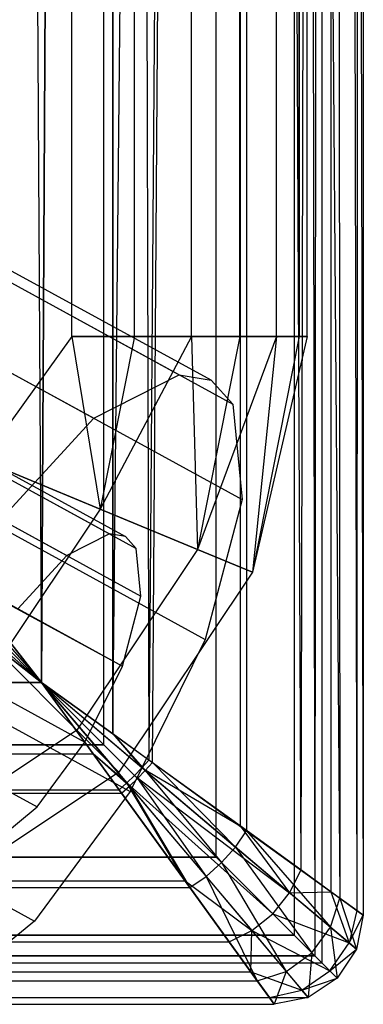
# Model space of a CAD drawing. Extents: x 0.1 to 26.5, y -19.1 to 0.
# Tile 222 of 256: x 26.302 to 26.495, y -19.103 to -18.551. Entities that reach past the tile are written whole.
import ezdxf

# ---------------------------------------------------------------- set-up
doc = ezdxf.new("R2010")
doc.units = 0
doc.header["$LTSCALE"] = 2.54
doc.layers.get('0').update_dxf_attribs({"linetype": 'CONTINUOUS'})

# ---------------------------------------------------------------- blocks, each defined once
blk = doc.blocks.new('7777_STL')
at = {"color": 0}
for p, q in [((26.33121, -18.72834, 24.53437), (26.33121, -4.82834, 24.53437)), ((26.33121, -18.72834, 24.83219), (26.33121, -4.82834, 24.83219)), ((26.33121, -18.72834, 24.53437), (26.33121, -4.82834, 24.53437)), ((26.33121, -18.72834, 24.83219), (26.33121, -4.82834, 24.83219)), ((26.33121, -18.72834, 42.23438), (26.33121, -4.82834, 42.23438)), ((26.33121, -18.72834, 42.53219), (26.33121, -4.82834, 42.53219)), ((26.33121, -18.72834, 42.23438), (26.33121, -4.82834, 42.23438)), ((26.33121, -18.72834, 42.53219), (26.33121, -4.82834, 42.53219)), ((26.36632, -18.72834, 24.54303), (26.36632, -4.82834, 24.54303)), ((26.36632, -18.72834, 24.54303), (26.36632, -4.82834, 24.54303)), ((26.36632, -18.72834, 24.82353), (26.36632, -4.82834, 24.82353)), ((26.36632, -18.72834, 24.82353), (26.36632, -4.82834, 24.82353)), ((26.36632, -18.72834, 42.24303), (26.36632, -4.82834, 42.24303)), ((26.36632, -18.72834, 42.24303), (26.36632, -4.82834, 42.24303)), ((26.36632, -18.72834, 42.52353), (26.36632, -4.82834, 42.52353)), ((26.36632, -18.72834, 42.52353), (26.36632, -4.82834, 42.52353)), ((26.39834, -18.72834, 24.55983), (26.39834, -4.82834, 24.55983)), ((26.39834, -18.72834, 24.55983), (26.39834, -4.82834, 24.55983)), ((26.39834, -18.72834, 24.80673), (26.39834, -4.82834, 24.80673)), ((26.39834, -18.72834, 24.80673), (26.39834, -4.82834, 24.80673)), ((26.39834, -18.72834, 42.25983), (26.39834, -4.82834, 42.25983)), ((26.39834, -18.72834, 42.25983), (26.39834, -4.82834, 42.25983)), ((26.39834, -18.72834, 42.50673), (26.39834, -4.82834, 42.50673)), ((26.39834, -18.72834, 42.50673), (26.39834, -4.82834, 42.50673)), ((26.4254, -18.72834, 24.58381), (26.4254, -4.82834, 24.58381)), ((26.4254, -18.72834, 24.58381), (26.4254, -4.82834, 24.58381)), ((26.4254, -18.72834, 24.78275), (26.4254, -4.82834, 24.78275)), ((26.4254, -18.72834, 24.78275), (26.4254, -4.82834, 24.78275)), ((26.4254, -18.72834, 42.28381), (26.4254, -4.82834, 42.28381)), ((26.4254, -18.72834, 42.28381), (26.4254, -4.82834, 42.28381)), ((26.4254, -18.72834, 42.48275), (26.4254, -4.82834, 42.48275)), ((26.4254, -18.72834, 42.48275), (26.4254, -4.82834, 42.48275)), ((26.44594, -18.72834, 24.61357), (26.44594, -4.82834, 24.61357)), ((26.44594, -18.72834, 24.61357), (26.44594, -4.82834, 24.61357)), ((26.44594, -18.72834, 24.75299), (26.44594, -4.82834, 24.75299)), ((26.44594, -18.72834, 24.75299), (26.44594, -4.82834, 24.75299)), ((26.44594, -18.72834, 42.31357), (26.44594, -4.82834, 42.31357)), ((26.44594, -18.72834, 42.31357), (26.44594, -4.82834, 42.31357)), ((26.44594, -18.72834, 42.45299), (26.44594, -4.82834, 42.45299)), ((26.44594, -18.72834, 42.45299), (26.44594, -4.82834, 42.45299)), ((26.45877, -4.82834, 24.71918), (26.45877, -18.72834, 24.71918)), ((26.45877, -18.72834, 24.64738), (26.45877, -4.82834, 24.64738)), ((26.45877, -18.72834, 24.64738), (26.45877, -4.82834, 24.64738)), ((26.45877, -4.82834, 24.71918), (26.45877, -18.72834, 24.71918)), ((26.45877, -4.82834, 42.41918), (26.45877, -18.72834, 42.41918)), ((26.45877, -18.72834, 42.34738), (26.45877, -4.82834, 42.34738)), ((26.45877, -18.72834, 42.34738), (26.45877, -4.82834, 42.34738)), ((26.45877, -4.82834, 42.41918), (26.45877, -18.72834, 42.41918)), ((26.46313, -18.72834, 24.68328), (26.46313, -4.82834, 24.68328)), ((26.46313, -18.72834, 24.68328), (26.46313, -4.82834, 24.68328)), ((26.46313, -18.72834, 42.38328), (26.46313, -4.82834, 42.38328)), ((26.46313, -18.72834, 42.38328), (26.46313, -4.82834, 42.38328)), ((26.40923, -18.75294, 24.68328), (18.3864, -14.36361, 28.13528)), ((18.3864, -14.36361, 28.13528), (26.42146, -18.76627, 24.72798)), ((18.3864, -14.36361, 28.13528), (26.42146, -18.76627, 24.72798)), ((18.3864, -14.36361, 28.13528), (26.39142, -18.74981, 24.63858)), ((18.3864, -14.36361, 28.13528), (26.39142, -18.74981, 24.63858)), ((26.40923, -18.75294, 24.68328), (18.3864, -14.36361, 28.13528)), ((18.40193, -14.37212, 28.23101), (26.42146, -18.76627, 24.72798)), ((18.40193, -14.37212, 28.23101), (26.42146, -18.76627, 24.72798)), ((18.3512, -14.39505, 28.05055), (26.34346, -18.77426, 24.55943)), ((18.3512, -14.39505, 28.05055), (26.34346, -18.77426, 24.55943)), ((18.39423, -14.41863, 28.3158), (26.42667, -18.81985, 24.80713)), ((18.39423, -14.41863, 28.3158), (26.42667, -18.81985, 24.80713)), ((18.34347, -14.45081, 28.15928), (26.3612, -18.84065, 24.68335)), ((18.34347, -14.45081, 28.15928), (26.3612, -18.84065, 24.68335)), ((18.34347, -14.45081, 28.15928), (26.35228, -18.83907, 24.66093)), ((18.34347, -14.45081, 28.15928), (26.35228, -18.83907, 24.66093)), ((18.35123, -14.45506, 28.20714), (26.36729, -18.8473, 24.70563)), ((18.35123, -14.45506, 28.20714), (26.36729, -18.8473, 24.70563)), ((18.35123, -14.45506, 28.20714), (26.3612, -18.84065, 24.68335)), ((18.35123, -14.45506, 28.20714), (26.3612, -18.84065, 24.68335)), ((18.32587, -14.46653, 28.11692), (26.32829, -18.8513, 24.62136)), ((18.32587, -14.46653, 28.11692), (26.32829, -18.8513, 24.62136)), ((18.34738, -14.47831, 28.24954), (26.3699, -18.87409, 24.7452)), ((18.34738, -14.47831, 28.24954), (26.3699, -18.87409, 24.7452)), ((18.36507, -14.49249, 28.37023), (26.40587, -18.89829, 24.85791)), ((18.36507, -14.49249, 28.37023), (26.40587, -18.89829, 24.85791)), ((18.3328, -14.51524, 28.27676), (26.3595, -18.91331, 24.77059)), ((18.3328, -14.51524, 28.27676), (26.3595, -18.91331, 24.77059)), ((18.31625, -14.54781, 28.28328), (26.33848, -18.95597, 24.77598)), ((18.31625, -14.54781, 28.28328), (26.33848, -18.95597, 24.77598)), ((18.31625, -14.54781, 28.28328), (26.3595, -18.91331, 24.77059)), ((18.31625, -14.54781, 28.28328), (26.3595, -18.91331, 24.77059)), ((18.31083, -14.55738, 28.28256), (26.33848, -18.95597, 24.77598)), ((18.31083, -14.55738, 28.28256), (26.33848, -18.95597, 24.77598)), ((18.32113, -14.57677, 28.38184), (26.36383, -18.98361, 24.86868)), ((18.32113, -14.57677, 28.38184), (26.36383, -18.98361, 24.86868)), ((18.2865, -14.59508, 28.26562), (26.31165, -18.9923, 24.76013)), ((18.2865, -14.59508, 28.26562), (26.31165, -18.9923, 24.76013)), ((18.27247, -14.65216, 28.34796), (26.31017, -19.05627, 24.83699)), ((18.27247, -14.65216, 28.34796), (26.31017, -19.05627, 24.83699)), ((26.33121, -18.72834, 24.53437), (26.2812, -18.79796, 24.53437)), ((26.33121, -18.72834, 24.83219), (26.2812, -18.79796, 24.83219)), ((26.33121, -18.72834, 24.53437), (26.2812, -18.79796, 24.53437)), ((26.33121, -18.72834, 24.83219), (26.2812, -18.79796, 24.83219)), ((26.33121, -18.72834, 42.23438), (26.2812, -18.79796, 42.23438)), ((26.33121, -18.72834, 42.53219), (26.2812, -18.79796, 42.53219)), ((26.33121, -18.72834, 42.23438), (26.2812, -18.79796, 42.23438)), ((26.33121, -18.72834, 42.53219), (26.2812, -18.79796, 42.53219)), ((26.33121, -18.72834, 24.53437), (26.34705, -18.82523, 24.54303)), ((26.33121, -18.72834, 24.53437), (26.36632, -18.72834, 24.54303)), ((26.33121, -18.72834, 24.53437), (26.34705, -18.82523, 24.54303)), ((26.36632, -18.72834, 24.82353), (26.33121, -18.72834, 24.83219)), ((26.33121, -18.72834, 24.83219), (26.34705, -18.82523, 24.82353)), ((26.33121, -18.72834, 24.83219), (26.34705, -18.82523, 24.82353)), ((26.33121, -18.72834, 24.53437), (26.36632, -18.72834, 24.54303)), ((26.36632, -18.72834, 24.82353), (26.33121, -18.72834, 24.83219)), ((26.33121, -18.72834, 42.23438), (26.34705, -18.82523, 42.24303)), ((26.33121, -18.72834, 42.23438), (26.36632, -18.72834, 42.24303)), ((26.33121, -18.72834, 42.23438), (26.34705, -18.82523, 42.24303)), ((26.36632, -18.72834, 42.52353), (26.33121, -18.72834, 42.53219)), ((26.33121, -18.72834, 42.53219), (26.34705, -18.82523, 42.52353)), ((26.33121, -18.72834, 42.53219), (26.34705, -18.82523, 42.52353)), ((26.33121, -18.72834, 42.23438), (26.36632, -18.72834, 42.24303)), ((26.36632, -18.72834, 42.52353), (26.33121, -18.72834, 42.53219)), ((26.36632, -18.72834, 24.54303), (26.34705, -18.82523, 24.54303)), ((26.36632, -18.72834, 24.54303), (26.34705, -18.82523, 24.54303)), ((26.39834, -18.72834, 24.55983), (26.34705, -18.82523, 24.54303)), ((26.39834, -18.72834, 24.55983), (26.34705, -18.82523, 24.54303)), ((26.39834, -18.72834, 24.80673), (26.34705, -18.82523, 24.82353)), ((26.36632, -18.72834, 24.82353), (26.34705, -18.82523, 24.82353)), ((26.39834, -18.72834, 24.80673), (26.34705, -18.82523, 24.82353)), ((26.36632, -18.72834, 24.82353), (26.34705, -18.82523, 24.82353)), ((26.36632, -18.72834, 42.24303), (26.34705, -18.82523, 42.24303)), ((26.36632, -18.72834, 42.24303), (26.34705, -18.82523, 42.24303)), ((26.39834, -18.72834, 42.25983), (26.34705, -18.82523, 42.24303)), ((26.39834, -18.72834, 42.25983), (26.34705, -18.82523, 42.24303)), ((26.39834, -18.72834, 42.50673), (26.34705, -18.82523, 42.52353)), ((26.36632, -18.72834, 42.52353), (26.34705, -18.82523, 42.52353)), ((26.39834, -18.72834, 42.50673), (26.34705, -18.82523, 42.52353)), ((26.36632, -18.72834, 42.52353), (26.34705, -18.82523, 42.52353)), ((26.36632, -18.72834, 24.54303), (26.39834, -18.72834, 24.55983)), ((26.39834, -18.72834, 24.80673), (26.36632, -18.72834, 24.82353)), ((26.36632, -18.72834, 24.54303), (26.39834, -18.72834, 24.55983)), ((26.39834, -18.72834, 24.80673), (26.36632, -18.72834, 24.82353)), ((26.36632, -18.72834, 42.24303), (26.39834, -18.72834, 42.25983)), ((26.39834, -18.72834, 42.50673), (26.36632, -18.72834, 42.52353)), ((26.36632, -18.72834, 42.24303), (26.39834, -18.72834, 42.25983)), ((26.39834, -18.72834, 42.50673), (26.36632, -18.72834, 42.52353)), ((26.39834, -18.72834, 24.55983), (26.40163, -18.84784, 24.58381)), ((26.39834, -18.72834, 24.55983), (26.4254, -18.72834, 24.58381)), ((26.39834, -18.72834, 24.55983), (26.40163, -18.84784, 24.58381)), ((26.4254, -18.72834, 24.78275), (26.39834, -18.72834, 24.80673)), ((26.39834, -18.72834, 24.80673), (26.40163, -18.84784, 24.78275)), ((26.39834, -18.72834, 24.80673), (26.40163, -18.84784, 24.78275)), ((26.39834, -18.72834, 24.55983), (26.4254, -18.72834, 24.58381)), ((26.4254, -18.72834, 24.78275), (26.39834, -18.72834, 24.80673)), ((26.39834, -18.72834, 42.25983), (26.40163, -18.84784, 42.28381)), ((26.39834, -18.72834, 42.25983), (26.4254, -18.72834, 42.28381)), ((26.39834, -18.72834, 42.25983), (26.40163, -18.84784, 42.28381)), ((26.4254, -18.72834, 42.48275), (26.39834, -18.72834, 42.50673)), ((26.39834, -18.72834, 42.50673), (26.40163, -18.84784, 42.48275)), ((26.39834, -18.72834, 42.50673), (26.40163, -18.84784, 42.48275)), ((26.39834, -18.72834, 42.25983), (26.4254, -18.72834, 42.28381)), ((26.4254, -18.72834, 42.48275), (26.39834, -18.72834, 42.50673)), ((26.4254, -18.72834, 24.58381), (26.40163, -18.84784, 24.58381)), ((26.4254, -18.72834, 24.58381), (26.40163, -18.84784, 24.58381)), ((26.44594, -18.72834, 24.61357), (26.40163, -18.84784, 24.58381)), ((26.44594, -18.72834, 24.61357), (26.40163, -18.84784, 24.58381)), ((26.44594, -18.72834, 24.75299), (26.40163, -18.84784, 24.78275)), ((26.4254, -18.72834, 24.78275), (26.40163, -18.84784, 24.78275)), ((26.44594, -18.72834, 24.75299), (26.40163, -18.84784, 24.78275)), ((26.4254, -18.72834, 24.78275), (26.40163, -18.84784, 24.78275)), ((26.4254, -18.72834, 42.28381), (26.40163, -18.84784, 42.28381)), ((26.4254, -18.72834, 42.28381), (26.40163, -18.84784, 42.28381)), ((26.44594, -18.72834, 42.31357), (26.40163, -18.84784, 42.28381)), ((26.44594, -18.72834, 42.31357), (26.40163, -18.84784, 42.28381)), ((26.44594, -18.72834, 42.45299), (26.40163, -18.84784, 42.48275)), ((26.4254, -18.72834, 42.48275), (26.40163, -18.84784, 42.48275)), ((26.44594, -18.72834, 42.45299), (26.40163, -18.84784, 42.48275)), ((26.4254, -18.72834, 42.48275), (26.40163, -18.84784, 42.48275)), ((26.4254, -18.72834, 24.58381), (26.44594, -18.72834, 24.61357)), ((26.44594, -18.72834, 24.75299), (26.4254, -18.72834, 24.78275)), ((26.4254, -18.72834, 24.58381), (26.44594, -18.72834, 24.61357)), ((26.44594, -18.72834, 24.75299), (26.4254, -18.72834, 24.78275)), ((26.4254, -18.72834, 42.28381), (26.44594, -18.72834, 42.31357)), ((26.44594, -18.72834, 42.45299), (26.4254, -18.72834, 42.48275)), ((26.4254, -18.72834, 42.28381), (26.44594, -18.72834, 42.31357)), ((26.44594, -18.72834, 42.45299), (26.4254, -18.72834, 42.48275)), ((26.44594, -18.72834, 24.61357), (26.43246, -18.86061, 24.64738)), ((26.45877, -18.72834, 24.64738), (26.43246, -18.86061, 24.64738)), ((26.44594, -18.72834, 24.61357), (26.43246, -18.86061, 24.64738)), ((26.45877, -18.72834, 24.64738), (26.43246, -18.86061, 24.64738)), ((26.46313, -18.72834, 24.68328), (26.43246, -18.86061, 24.64738)), ((26.46313, -18.72834, 24.68328), (26.43246, -18.86061, 24.64738)), ((26.46313, -18.72834, 24.68328), (26.43246, -18.86061, 24.71918)), ((26.45877, -18.72834, 24.71918), (26.43246, -18.86061, 24.71918)), ((26.46313, -18.72834, 24.68328), (26.43246, -18.86061, 24.71918)), ((26.45877, -18.72834, 24.71918), (26.43246, -18.86061, 24.71918)), ((26.44594, -18.72834, 24.75299), (26.43246, -18.86061, 24.71918)), ((26.44594, -18.72834, 24.75299), (26.43246, -18.86061, 24.71918)), ((26.44594, -18.72834, 42.31357), (26.43246, -18.86061, 42.34738)), ((26.45877, -18.72834, 42.34738), (26.43246, -18.86061, 42.34738)), ((26.44594, -18.72834, 42.31357), (26.43246, -18.86061, 42.34738)), ((26.45877, -18.72834, 42.34738), (26.43246, -18.86061, 42.34738)), ((26.46313, -18.72834, 42.38328), (26.43246, -18.86061, 42.34738)), ((26.46313, -18.72834, 42.38328), (26.43246, -18.86061, 42.34738)), ((26.46313, -18.72834, 42.38328), (26.43246, -18.86061, 42.41918)), ((26.45877, -18.72834, 42.41918), (26.43246, -18.86061, 42.41918)), ((26.46313, -18.72834, 42.38328), (26.43246, -18.86061, 42.41918)), ((26.45877, -18.72834, 42.41918), (26.43246, -18.86061, 42.41918)), ((26.44594, -18.72834, 42.45299), (26.43246, -18.86061, 42.41918)), ((26.44594, -18.72834, 42.45299), (26.43246, -18.86061, 42.41918)), ((26.44594, -18.72834, 24.61357), (26.45877, -18.72834, 24.64738)), ((26.45877, -18.72834, 24.71918), (26.44594, -18.72834, 24.75299)), ((26.44594, -18.72834, 24.61357), (26.45877, -18.72834, 24.64738)), ((26.45877, -18.72834, 24.71918), (26.44594, -18.72834, 24.75299)), ((26.44594, -18.72834, 42.31357), (26.45877, -18.72834, 42.34738)), ((26.45877, -18.72834, 42.41918), (26.44594, -18.72834, 42.45299)), ((26.44594, -18.72834, 42.31357), (26.45877, -18.72834, 42.34738)), ((26.45877, -18.72834, 42.41918), (26.44594, -18.72834, 42.45299)), ((26.45877, -18.72834, 24.64738), (26.46313, -18.72834, 24.68328)), ((26.46313, -18.72834, 24.68328), (26.45877, -18.72834, 24.71918)), ((26.46313, -18.72834, 24.68328), (26.45877, -18.72834, 24.71918)), ((26.45877, -18.72834, 24.64738), (26.46313, -18.72834, 24.68328)), ((26.45877, -18.72834, 42.34738), (26.46313, -18.72834, 42.38328)), ((26.46313, -18.72834, 42.38328), (26.45877, -18.72834, 42.41918)), ((26.46313, -18.72834, 42.38328), (26.45877, -18.72834, 42.41918)), ((26.45877, -18.72834, 42.34738), (26.46313, -18.72834, 42.38328)), ((26.34346, -18.77426, 24.55943), (26.39142, -18.74981, 24.63858)), ((26.34346, -18.77426, 24.55943), (26.39142, -18.74981, 24.63858)), ((26.39142, -18.74981, 24.63858), (26.40923, -18.75294, 24.68328)), ((26.39142, -18.74981, 24.63858), (26.40923, -18.75294, 24.68328)), ((26.40923, -18.75294, 24.68328), (26.42146, -18.76627, 24.72798)), ((26.40923, -18.75294, 24.68328), (26.42146, -18.76627, 24.72798)), ((26.42146, -18.76627, 24.72798), (26.42667, -18.81985, 24.80713)), ((26.42146, -18.76627, 24.72798), (26.42667, -18.81985, 24.80713)), ((26.28854, -18.834, 24.50865), (26.34346, -18.77426, 24.55943)), ((26.28854, -18.834, 24.50865), (26.34346, -18.77426, 24.55943)), ((26.34705, -18.82523, 24.54303), (26.2812, -18.79796, 24.53437)), ((26.2812, -18.79796, 24.83219), (26.34705, -18.82523, 24.82353)), ((26.34705, -18.82523, 24.54303), (26.2812, -18.79796, 24.53437)), ((26.2812, -18.79796, 24.83219), (26.34705, -18.82523, 24.82353)), ((26.34705, -18.82523, 42.24303), (26.2812, -18.79796, 42.23438)), ((26.2812, -18.79796, 42.53219), (26.34705, -18.82523, 42.52353)), ((26.34705, -18.82523, 42.24303), (26.2812, -18.79796, 42.23438)), ((26.2812, -18.79796, 42.53219), (26.34705, -18.82523, 42.52353)), ((26.42667, -18.81985, 24.80713), (26.40587, -18.89829, 24.85791)), ((26.42667, -18.81985, 24.80713), (26.40587, -18.89829, 24.85791)), ((26.34705, -18.82523, 24.54303), (26.29216, -18.90737, 24.54303)), ((26.34705, -18.82523, 24.54303), (26.29216, -18.90737, 24.54303)), ((26.34705, -18.82523, 24.82353), (26.29216, -18.90737, 24.82353)), ((26.34705, -18.82523, 24.82353), (26.29216, -18.90737, 24.82353)), ((26.34705, -18.82523, 42.24303), (26.29216, -18.90737, 42.24303)), ((26.34705, -18.82523, 42.24303), (26.29216, -18.90737, 42.24303)), ((26.34705, -18.82523, 42.52353), (26.29216, -18.90737, 42.52353)), ((26.34705, -18.82523, 42.52353), (26.29216, -18.90737, 42.52353)), ((26.40163, -18.84784, 24.58381), (26.34705, -18.82523, 24.54303)), ((26.34705, -18.82523, 24.82353), (26.40163, -18.84784, 24.78275)), ((26.40163, -18.84784, 24.58381), (26.34705, -18.82523, 24.54303)), ((26.34705, -18.82523, 24.82353), (26.40163, -18.84784, 24.78275)), ((26.40163, -18.84784, 42.28381), (26.34705, -18.82523, 42.24303)), ((26.34705, -18.82523, 42.52353), (26.40163, -18.84784, 42.48275)), ((26.40163, -18.84784, 42.28381), (26.34705, -18.82523, 42.24303)), ((26.34705, -18.82523, 42.52353), (26.40163, -18.84784, 42.48275)), ((26.35228, -18.83907, 24.66093), (26.32829, -18.8513, 24.62136)), ((26.35228, -18.83907, 24.66093), (26.32829, -18.8513, 24.62136)), ((26.3612, -18.84065, 24.68335), (26.35228, -18.83907, 24.66093)), ((26.3612, -18.84065, 24.68335), (26.35228, -18.83907, 24.66093)), ((26.36729, -18.8473, 24.70563), (26.3612, -18.84065, 24.68335)), ((26.36729, -18.8473, 24.70563), (26.3612, -18.84065, 24.68335)), ((26.32829, -18.8513, 24.62136), (26.30083, -18.88117, 24.59597)), ((26.32829, -18.8513, 24.62136), (26.30083, -18.88117, 24.59597)), ((26.40163, -18.84784, 24.58381), (26.33394, -18.94915, 24.58381)), ((26.40163, -18.84784, 24.58381), (26.33394, -18.94915, 24.58381)), ((26.40163, -18.84784, 24.78275), (26.33394, -18.94915, 24.78275)), ((26.40163, -18.84784, 24.78275), (26.33394, -18.94915, 24.78275)), ((26.40163, -18.84784, 42.28381), (26.33394, -18.94915, 42.28381)), ((26.40163, -18.84784, 42.28381), (26.33394, -18.94915, 42.28381)), ((26.40163, -18.84784, 42.48275), (26.33394, -18.94915, 42.48275)), ((26.40163, -18.84784, 42.48275), (26.33394, -18.94915, 42.48275)), ((26.3699, -18.87409, 24.7452), (26.36729, -18.8473, 24.70563)), ((26.3699, -18.87409, 24.7452), (26.36729, -18.8473, 24.70563)), ((26.43246, -18.86061, 24.64738), (26.40163, -18.84784, 24.58381)), ((26.40163, -18.84784, 24.78275), (26.43246, -18.86061, 24.71918)), ((26.43246, -18.86061, 24.64738), (26.40163, -18.84784, 24.58381)), ((26.40163, -18.84784, 24.78275), (26.43246, -18.86061, 24.71918)), ((26.43246, -18.86061, 42.34738), (26.40163, -18.84784, 42.28381)), ((26.40163, -18.84784, 42.48275), (26.43246, -18.86061, 42.41918)), ((26.43246, -18.86061, 42.34738), (26.40163, -18.84784, 42.28381)), ((26.40163, -18.84784, 42.48275), (26.43246, -18.86061, 42.41918)), ((26.43246, -18.86061, 24.64738), (26.35753, -18.97274, 24.64738)), ((26.43246, -18.86061, 24.64738), (26.35753, -18.97274, 24.64738)), ((26.43246, -18.86061, 24.71918), (26.35753, -18.97274, 24.71918)), ((26.43246, -18.86061, 24.71918), (26.35753, -18.97274, 24.71918)), ((26.43246, -18.86061, 42.34738), (26.35753, -18.97274, 42.34738)), ((26.43246, -18.86061, 42.34738), (26.35753, -18.97274, 42.34738)), ((26.43246, -18.86061, 42.41918), (26.35753, -18.97274, 42.41918)), ((26.43246, -18.86061, 42.41918), (26.35753, -18.97274, 42.41918)), ((26.43246, -18.86061, 24.71918), (26.43246, -18.86061, 24.64738)), ((26.43246, -18.86061, 24.71918), (26.43246, -18.86061, 24.64738)), ((26.43246, -18.86061, 42.41918), (26.43246, -18.86061, 42.34738)), ((26.43246, -18.86061, 42.41918), (26.43246, -18.86061, 42.34738)), ((26.3595, -18.91331, 24.77059), (26.3699, -18.87409, 24.7452)), ((26.3595, -18.91331, 24.77059), (26.3699, -18.87409, 24.7452)), ((26.40587, -18.89829, 24.85791), (26.36383, -18.98361, 24.86868)), ((26.40587, -18.89829, 24.85791), (26.36383, -18.98361, 24.86868)), ((26.29216, -18.90737, 24.54303), (26.33394, -18.94915, 24.58381)), ((26.33394, -18.94915, 24.78275), (26.29216, -18.90737, 24.82353)), ((26.29216, -18.90737, 24.54303), (26.33394, -18.94915, 24.58381)), ((26.33394, -18.94915, 24.78275), (26.29216, -18.90737, 24.82353)), ((26.29216, -18.90737, 42.24303), (26.33394, -18.94915, 42.28381)), ((26.33394, -18.94915, 42.48275), (26.29216, -18.90737, 42.52353)), ((26.29216, -18.90737, 42.24303), (26.33394, -18.94915, 42.28381)), ((26.33394, -18.94915, 42.48275), (26.29216, -18.90737, 42.52353)), ((26.33848, -18.95597, 24.77598), (26.3595, -18.91331, 24.77059)), ((26.33848, -18.95597, 24.77598), (26.3595, -18.91331, 24.77059)), ((26.33394, -18.94915, 24.58381), (26.23263, -19.01684, 24.58381)), ((26.33394, -18.94915, 24.58381), (26.23263, -19.01684, 24.58381)), ((26.33394, -18.94915, 24.78275), (26.23263, -19.01684, 24.78275)), ((26.33394, -18.94915, 24.78275), (26.23263, -19.01684, 24.78275)), ((26.33394, -18.94915, 42.28381), (26.23263, -19.01684, 42.28381)), ((26.33394, -18.94915, 42.28381), (26.23263, -19.01684, 42.28381)), ((26.33394, -18.94915, 42.48275), (26.23263, -19.01684, 42.48275)), ((26.33394, -18.94915, 42.48275), (26.23263, -19.01684, 42.48275)), ((26.33394, -18.94915, 24.58381), (26.35753, -18.97274, 24.64738)), ((26.35753, -18.97274, 24.71918), (26.33394, -18.94915, 24.78275)), ((26.33394, -18.94915, 24.58381), (26.35753, -18.97274, 24.64738)), ((26.35753, -18.97274, 24.71918), (26.33394, -18.94915, 24.78275)), ((26.33394, -18.94915, 42.28381), (26.35753, -18.97274, 42.34738)), ((26.35753, -18.97274, 42.41918), (26.33394, -18.94915, 42.48275)), ((26.33394, -18.94915, 42.28381), (26.35753, -18.97274, 42.34738)), ((26.35753, -18.97274, 42.41918), (26.33394, -18.94915, 42.48275)), ((26.31165, -18.9923, 24.76013), (26.33848, -18.95597, 24.77598)), ((26.31165, -18.9923, 24.76013), (26.33848, -18.95597, 24.77598)), ((26.35753, -18.97274, 24.64738), (26.2454, -19.04767, 24.64738)), ((26.35753, -18.97274, 24.64738), (26.2454, -19.04767, 24.64738)), ((26.35753, -18.97274, 24.71918), (26.2454, -19.04767, 24.71918)), ((26.35753, -18.97274, 24.71918), (26.2454, -19.04767, 24.71918)), ((26.35753, -18.97274, 42.34738), (26.2454, -19.04767, 42.34738)), ((26.35753, -18.97274, 42.34738), (26.2454, -19.04767, 42.34738)), ((26.35753, -18.97274, 42.41918), (26.2454, -19.04767, 42.41918)), ((26.35753, -18.97274, 42.41918), (26.2454, -19.04767, 42.41918)), ((26.35753, -18.97274, 24.64738), (26.35753, -18.97274, 24.71918)), ((26.35753, -18.97274, 24.64738), (26.35753, -18.97274, 24.71918)), ((26.35753, -18.97274, 42.34738), (26.35753, -18.97274, 42.41918)), ((26.35753, -18.97274, 42.34738), (26.35753, -18.97274, 42.41918)), ((26.36383, -18.98361, 24.86868), (26.31017, -19.05627, 24.83699)), ((26.36383, -18.98361, 24.86868), (26.31017, -19.05627, 24.83699)), ((26.28516, -19.01398, 24.72668), (26.31165, -18.9923, 24.76013)), ((26.28516, -19.01398, 24.72668), (26.31165, -18.9923, 24.76013)), ((26.31017, -19.05627, 24.83699), (26.25719, -19.09962, 24.77007)), ((26.31017, -19.05627, 24.83699), (26.25719, -19.09962, 24.77007))]:
    blk.add_line(p, q, dxfattribs=at)
blk = doc.blocks.new('GROUP_2')
at = {"color": 0}
for p, q in [((26.28058, 0.08322, 24.39017), (26.28058, 14.56757, 24.39017)), ((26.28058, 0.08322, 24.39017), (26.28058, 14.56757, 24.39017)), ((26.28058, 0.08322, 42.31984), (26.28058, 14.56757, 42.31984)), ((26.28058, 0.08322, 42.31984), (26.28058, 14.56757, 42.31984)), ((26.2175, 0.14631, 24.35979), (26.2175, 14.50448, 24.35979)), ((26.2175, 0.14631, 42.35022), (26.2175, 14.50448, 42.35022)), ((26.2175, 0.14631, 42.35022), (26.2175, 14.50448, 42.35022)), ((26.2175, 0.14631, 24.35979), (26.2175, 14.50448, 24.35979)), ((26.14231, 7.3254, 24.33712), (26.18249, 0.18132, 24.33259)), ((26.14231, 7.3254, 24.33712), (26.18249, 0.18132, 24.33259)), ((26.22267, 7.3254, 24.33712), (26.18249, 0.18132, 24.33259)), ((26.18249, 0.18132, 42.37742), (26.22267, 7.3254, 42.37289)), ((26.18249, 0.18132, 42.37742), (26.22267, 7.3254, 42.37289)), ((26.22267, 7.3254, 24.33712), (26.18249, 0.18132, 24.33259)), ((26.22251, 0.15238, 42.37293), (26.22267, 7.3254, 42.37289)), ((26.22251, 0.15238, 42.37293), (26.29508, 7.3254, 42.33802)), ((26.22251, 0.15238, 42.37293), (26.22267, 7.3254, 42.37289)), ((26.22251, 0.15238, 42.37293), (26.29508, 7.3254, 42.33802)), ((26.22267, 7.3254, 24.33712), (26.22253, 0.15237, 24.33709)), ((26.22267, 7.3254, 24.33712), (26.22253, 0.15237, 24.33709)), ((26.22267, 7.3254, 24.33712), (26.24283, 0.13768, 24.34297)), ((26.22267, 7.3254, 24.33712), (26.24283, 0.13768, 24.34297)), ((26.29508, 7.3254, 24.37199), (26.24283, 0.13768, 24.34297)), ((26.29508, 7.3254, 24.37199), (26.24283, 0.13768, 24.34297)), ((26.24472, 0.13632, 42.36635), (26.29508, 7.3254, 42.33802)), ((26.24472, 0.13632, 42.36635), (26.29508, 7.3254, 42.33802)), ((26.29508, 7.3254, 24.37199), (26.2939, 0.10076, 24.37106)), ((26.29508, 7.3254, 24.37199), (26.2939, 0.10076, 24.37106)), ((26.29508, 7.3254, 24.37199), (26.32802, 0.07608, 24.40627)), ((26.29508, 7.3254, 42.33802), (26.34984, 0.06031, 42.26469)), ((26.29508, 7.3254, 42.33802), (26.29762, 0.09807, 42.33596)), ((26.29508, 7.3254, 24.37199), (26.32802, 0.07608, 24.40627)), ((26.29508, 7.3254, 42.33802), (26.29762, 0.09807, 42.33596)), ((26.29508, 7.3254, 42.33802), (26.34984, 0.06031, 42.26469)), ((26.32424, 7.3254, 24.44491), (26.32424, 0.03957, 24.44491)), ((26.32424, 7.3254, 42.2651), (26.32424, 0.03957, 42.2651)), ((26.32424, 7.3254, 24.44491), (26.33588, 0.02793, 24.47817)), ((26.32424, 7.3254, 42.2651), (26.32424, 0.03957, 42.2651)), ((26.32424, 7.3254, 42.2651), (26.33588, 0.02793, 42.23184)), ((26.32424, 7.3254, 24.44491), (26.33588, 0.02793, 24.47817)), ((26.32424, 7.3254, 24.44491), (26.32424, 0.03957, 24.44491)), ((26.32424, 7.3254, 42.2651), (26.33588, 0.02793, 42.23184)), ((26.34519, 7.3254, 24.43482), (26.32802, 0.07608, 24.40627)), ((26.34519, 7.3254, 24.43482), (26.32802, 0.07608, 24.40627)), ((26.33982, 7.3254, 24.51318), (26.33588, 0.02793, 24.47817)), ((26.33982, 7.3254, 24.51318), (26.33588, 0.02793, 24.47817)), ((26.33982, 7.3254, 42.19683), (26.33588, 0.02793, 42.23184)), ((26.33982, 7.3254, 42.19683), (26.33588, 0.02793, 42.23184)), ((26.33982, 7.3254, 24.51318), (26.33982, 0.02399, 24.51318)), ((26.33982, 7.3254, 42.19683), (26.33982, 0.02399, 42.19683)), ((26.33982, 7.3254, 42.19683), (26.33982, 0.02399, 42.19683)), ((26.33982, 7.3254, 24.51318), (26.33982, 0.02399, 24.51318)), ((26.34519, 7.3254, 24.43482), (26.34487, 0.06389, 24.43417)), ((26.34519, 7.3254, 24.43482), (26.34487, 0.06389, 24.43417)), ((26.34519, 7.3254, 42.27519), (26.36307, 0.05074, 42.19683)), ((26.34519, 7.3254, 42.27519), (26.34984, 0.06031, 42.26469)), ((26.34519, 7.3254, 24.43482), (26.35935, 0.05343, 24.4767)), ((26.34519, 7.3254, 24.43482), (26.35935, 0.05343, 24.4767)), ((26.34519, 7.3254, 42.27519), (26.34984, 0.06031, 42.26469)), ((26.34519, 7.3254, 42.27519), (26.36307, 0.05074, 42.19683)), ((26.36307, 7.3254, 24.51318), (26.35935, 0.05343, 24.4767)), ((26.36307, 7.3254, 24.51318), (26.35935, 0.05343, 24.4767)), ((26.36307, 7.3254, 24.51318), (26.36307, 0.05074, 24.51318)), ((26.36307, 7.3254, 24.51318), (26.36307, 0.05074, 24.51318)), ((26.36307, 7.3254, 42.19683), (26.36307, 0.05074, 42.19683)), ((26.36307, 7.3254, 42.19683), (26.36307, 0.05074, 42.19683)), ((26.06246, 0.31753, 42.3337), (26.18249, 0.18132, 42.37742)), ((26.06246, 0.31753, 42.3337), (26.18249, 0.18132, 42.37742)), ((26.05483, 0.30897, 42.33255), (26.18249, 0.18132, 42.37742)), ((26.05483, 0.30897, 42.33255), (26.18249, 0.18132, 42.37742)), ((26.18249, 0.18132, 42.37742), (26.04628, 0.30135, 42.3337)), ((26.18249, 0.18132, 42.37742), (26.04628, 0.30135, 42.3337)), ((26.11469, 0.258, 24.34532), (26.18249, 0.18132, 24.33259)), ((26.11469, 0.258, 24.34532), (26.18249, 0.18132, 24.33259)), ((26.1058, 0.24912, 24.34532), (26.18249, 0.18132, 24.33259)), ((26.1058, 0.24912, 24.34532), (26.18249, 0.18132, 24.33259)), ((26.18249, 0.18132, 24.33259), (26.11032, 0.25349, 24.34571)), ((26.18249, 0.18132, 24.33259), (26.11032, 0.25349, 24.34571)), ((26.18249, 0.18132, 24.33259), (26.14263, 0.23221, 24.33705)), ((26.18249, 0.18132, 24.33259), (26.14263, 0.23221, 24.33705)), ((26.14395, 0.23053, 42.37326), (26.18249, 0.18132, 42.37742)), ((26.14395, 0.23053, 42.37326), (26.18249, 0.18132, 42.37742)), ((26.1316, 0.22118, 24.33705), (26.18249, 0.18132, 24.33259)), ((26.1316, 0.22118, 24.33705), (26.18249, 0.18132, 24.33259)), ((26.18249, 0.18132, 42.37742), (26.13327, 0.21986, 42.37326)), ((26.18249, 0.18132, 42.37742), (26.13327, 0.21986, 42.37326)), ((0.18058, 0.18132, 42.37742), (26.18249, 0.18132, 42.37742)), ((26.18249, 0.18132, 24.33259), (0.18058, 0.18132, 24.33259)), ((0.18058, 0.18132, 42.37742), (26.18249, 0.18132, 42.37742)), ((26.18249, 0.18132, 24.33259), (0.18058, 0.18132, 24.33259)), ((26.22253, 0.15237, 24.33709), (26.18249, 0.18132, 24.33259)), ((26.18249, 0.18132, 42.37742), (26.22251, 0.15238, 42.37293)), ((26.21143, 0.1413, 42.37293), (26.18249, 0.18132, 42.37742)), ((26.18249, 0.18132, 24.33259), (26.21144, 0.14128, 24.33709)), ((26.22253, 0.15237, 24.33709), (26.18249, 0.18132, 24.33259)), ((26.23887, 0.13335, 24.34195), (26.18249, 0.18132, 24.33259)), ((26.18249, 0.18132, 24.33259), (26.21144, 0.14128, 24.33709)), ((26.18249, 0.18132, 24.33259), (26.23045, 0.12494, 24.34195)), ((26.24065, 0.13184, 42.36745), (26.18249, 0.18132, 42.37742)), ((26.18249, 0.18132, 42.37742), (26.23637, 0.12744, 42.36781)), ((26.18249, 0.18132, 24.33259), (26.23045, 0.12494, 24.34195)), ((26.23472, 0.12908, 24.3416), (26.18249, 0.18132, 24.33259)), ((26.23472, 0.12908, 24.3416), (26.18249, 0.18132, 24.33259)), ((26.23887, 0.13335, 24.34195), (26.18249, 0.18132, 24.33259)), ((26.18249, 0.18132, 42.37742), (26.23637, 0.12744, 42.36781)), ((26.23196, 0.12316, 42.36745), (26.18249, 0.18132, 42.37742)), ((26.18249, 0.18132, 42.37742), (26.22251, 0.15238, 42.37293)), ((26.24065, 0.13184, 42.36745), (26.18249, 0.18132, 42.37742)), ((26.23196, 0.12316, 42.36745), (26.18249, 0.18132, 42.37742)), ((26.21143, 0.1413, 42.37293), (26.18249, 0.18132, 42.37742)), ((26.22251, 0.15238, 42.37293), (26.24472, 0.13632, 42.36635)), ((26.22251, 0.15238, 42.37293), (26.24472, 0.13632, 42.36635)), ((26.22251, 0.15238, 42.37293), (26.24065, 0.13184, 42.36745)), ((26.22251, 0.15238, 42.37293), (26.24065, 0.13184, 42.36745)), ((26.24283, 0.13768, 24.34297), (26.22253, 0.15237, 24.33709)), ((26.22253, 0.15237, 24.33709), (26.23887, 0.13335, 24.34195)), ((26.22253, 0.15237, 24.33709), (26.23887, 0.13335, 24.34195)), ((26.24283, 0.13768, 24.34297), (26.22253, 0.15237, 24.33709)), ((0.14557, 0.14631, 42.35022), (26.2175, 0.14631, 42.35022)), ((26.2175, 0.14631, 24.35979), (0.14557, 0.14631, 24.35979)), ((26.2175, 0.14631, 24.35979), (0.14557, 0.14631, 24.35979)), ((0.14557, 0.14631, 42.35022), (26.2175, 0.14631, 42.35022)), ((26.2175, 0.14631, 24.35979), (26.28058, 0.08322, 24.39017)), ((26.28058, 0.08322, 42.31984), (26.2175, 0.14631, 42.35022)), ((26.2175, 0.14631, 24.35979), (26.28058, 0.08322, 24.39017)), ((26.28058, 0.08322, 42.31984), (26.2175, 0.14631, 42.35022)), ((0.15163, 0.14128, 24.33709), (26.21144, 0.14128, 24.33709)), ((0.15163, 0.14128, 24.33709), (26.21144, 0.14128, 24.33709)), ((0.15164, 0.1413, 42.37293), (26.21143, 0.1413, 42.37293)), ((0.15164, 0.1413, 42.37293), (26.21143, 0.1413, 42.37293)), ((26.22749, 0.11909, 42.36635), (26.21143, 0.1413, 42.37293)), ((26.23196, 0.12316, 42.36745), (26.21143, 0.1413, 42.37293)), ((26.22749, 0.11909, 42.36635), (26.21143, 0.1413, 42.37293)), ((26.23196, 0.12316, 42.36745), (26.21143, 0.1413, 42.37293)), ((26.21144, 0.14128, 24.33709), (26.22613, 0.12097, 24.34297)), ((26.21144, 0.14128, 24.33709), (26.22613, 0.12097, 24.34297)), ((26.23045, 0.12494, 24.34195), (26.21144, 0.14128, 24.33709)), ((26.23045, 0.12494, 24.34195), (26.21144, 0.14128, 24.33709)), ((26.23472, 0.12908, 24.3416), (26.23887, 0.13335, 24.34195)), ((26.23472, 0.12908, 24.3416), (26.23887, 0.13335, 24.34195)), ((26.24283, 0.13768, 24.34297), (26.23887, 0.13335, 24.34195)), ((26.24283, 0.13768, 24.34297), (26.23887, 0.13335, 24.34195)), ((26.32168, 0.06323, 24.40149), (26.23887, 0.13335, 24.34195)), ((26.23887, 0.13335, 24.34195), (26.2939, 0.10076, 24.37106)), ((26.23887, 0.13335, 24.34195), (26.2939, 0.10076, 24.37106)), ((26.32168, 0.06323, 24.40149), (26.23887, 0.13335, 24.34195)), ((26.24065, 0.13184, 42.36745), (26.24472, 0.13632, 42.36635)), ((26.24065, 0.13184, 42.36745), (26.24472, 0.13632, 42.36635)), ((26.2939, 0.10076, 24.37106), (26.24283, 0.13768, 24.34297)), ((26.2939, 0.10076, 24.37106), (26.24283, 0.13768, 24.34297)), ((26.24472, 0.13632, 42.36635), (26.29762, 0.09807, 42.33596)), ((26.24472, 0.13632, 42.36635), (26.2913, 0.08889, 42.33942)), ((26.24472, 0.13632, 42.36635), (26.29762, 0.09807, 42.33596)), ((26.24472, 0.13632, 42.36635), (26.2913, 0.08889, 42.33942)), ((26.23045, 0.12494, 24.34195), (26.23472, 0.12908, 24.3416)), ((26.23045, 0.12494, 24.34195), (26.23472, 0.12908, 24.3416)), ((26.23196, 0.12316, 42.36745), (26.23637, 0.12744, 42.36781)), ((26.23196, 0.12316, 42.36745), (26.23637, 0.12744, 42.36781)), ((26.23472, 0.12908, 24.3416), (26.32168, 0.06323, 24.40149)), ((26.31225, 0.05156, 24.39984), (26.23472, 0.12908, 24.3416)), ((26.31225, 0.05156, 24.39984), (26.23472, 0.12908, 24.3416)), ((26.23472, 0.12908, 24.3416), (26.32168, 0.06323, 24.40149)), ((26.23637, 0.12744, 42.36781), (26.24065, 0.13184, 42.36745)), ((26.23637, 0.12744, 42.36781), (26.24065, 0.13184, 42.36745)), ((26.23637, 0.12744, 42.36781), (26.28359, 0.08021, 42.34059)), ((26.23637, 0.12744, 42.36781), (26.27492, 0.07251, 42.33942)), ((26.23637, 0.12744, 42.36781), (26.28359, 0.08021, 42.34059)), ((26.23637, 0.12744, 42.36781), (26.27492, 0.07251, 42.33942)), ((26.24065, 0.13184, 42.36745), (26.2913, 0.08889, 42.33942)), ((26.24065, 0.13184, 42.36745), (26.2913, 0.08889, 42.33942)), ((26.24065, 0.13184, 42.36745), (26.28359, 0.08021, 42.34059)), ((26.24065, 0.13184, 42.36745), (26.28359, 0.08021, 42.34059)), ((26.22613, 0.12097, 24.34297), (26.23045, 0.12494, 24.34195)), ((26.22613, 0.12097, 24.34297), (26.23045, 0.12494, 24.34195)), ((26.22749, 0.11909, 42.36635), (26.23196, 0.12316, 42.36745)), ((26.22749, 0.11909, 42.36635), (26.23196, 0.12316, 42.36745)), ((26.23045, 0.12494, 24.34195), (26.30057, 0.04212, 24.40149)), ((26.23045, 0.12494, 24.34195), (26.31225, 0.05156, 24.39984)), ((26.23045, 0.12494, 24.34195), (26.31225, 0.05156, 24.39984)), ((26.26305, 0.06991, 24.37106), (26.23045, 0.12494, 24.34195)), ((26.26305, 0.06991, 24.37106), (26.23045, 0.12494, 24.34195)), ((26.23045, 0.12494, 24.34195), (26.30057, 0.04212, 24.40149)), ((26.23196, 0.12316, 42.36745), (26.26574, 0.06619, 42.33596)), ((26.23196, 0.12316, 42.36745), (26.27492, 0.07251, 42.33942)), ((26.23196, 0.12316, 42.36745), (26.27492, 0.07251, 42.33942)), ((26.23196, 0.12316, 42.36745), (26.26574, 0.06619, 42.33596)), ((0.13558, 0.11909, 42.36635), (26.22749, 0.11909, 42.36635)), ((0.13558, 0.11909, 42.36635), (26.22749, 0.11909, 42.36635)), ((0.13695, 0.12097, 24.34297), (26.22613, 0.12097, 24.34297)), ((0.13695, 0.12097, 24.34297), (26.22613, 0.12097, 24.34297)), ((26.22613, 0.12097, 24.34297), (26.26305, 0.06991, 24.37106)), ((26.22613, 0.12097, 24.34297), (26.26305, 0.06991, 24.37106)), ((26.26574, 0.06619, 42.33596), (26.22749, 0.11909, 42.36635)), ((26.26574, 0.06619, 42.33596), (26.22749, 0.11909, 42.36635)), ((26.32802, 0.07608, 24.40627), (26.2939, 0.10076, 24.37106)), ((26.2939, 0.10076, 24.37106), (26.32168, 0.06323, 24.40149)), ((26.2939, 0.10076, 24.37106), (26.32168, 0.06323, 24.40149)), ((26.32802, 0.07608, 24.40627), (26.2939, 0.10076, 24.37106)), ((26.2913, 0.08889, 42.33942), (26.29762, 0.09807, 42.33596)), ((26.2913, 0.08889, 42.33942), (26.29762, 0.09807, 42.33596)), ((26.29762, 0.09807, 42.33596), (26.34984, 0.06031, 42.26469)), ((26.29762, 0.09807, 42.33596), (26.3446, 0.04394, 42.26921)), ((26.29762, 0.09807, 42.33596), (26.34984, 0.06031, 42.26469)), ((26.29762, 0.09807, 42.33596), (26.3446, 0.04394, 42.26921)), ((26.28359, 0.08021, 42.34059), (26.2913, 0.08889, 42.33942)), ((26.28359, 0.08021, 42.34059), (26.2913, 0.08889, 42.33942)), ((26.2913, 0.08889, 42.33942), (26.3446, 0.04394, 42.26921)), ((26.2913, 0.08889, 42.33942), (26.3446, 0.04394, 42.26921)), ((26.2913, 0.08889, 42.33942), (26.33417, 0.02964, 42.27078)), ((26.2913, 0.08889, 42.33942), (26.33417, 0.02964, 42.27078)), ((26.28058, 0.08322, 24.39017), (0.08249, 0.08322, 24.39017)), ((26.28058, 0.08322, 24.39017), (0.08249, 0.08322, 24.39017)), ((0.08249, 0.08322, 42.31984), (26.28058, 0.08322, 42.31984)), ((0.08249, 0.08322, 42.31984), (26.28058, 0.08322, 42.31984)), ((26.28058, 0.08322, 24.39017), (26.32424, 0.03957, 24.44491)), ((26.32424, 0.03957, 42.2651), (26.28058, 0.08322, 42.31984)), ((26.28058, 0.08322, 24.39017), (26.32424, 0.03957, 24.44491)), ((26.32424, 0.03957, 42.2651), (26.28058, 0.08322, 42.31984)), ((26.27492, 0.07251, 42.33942), (26.28359, 0.08021, 42.34059)), ((26.27492, 0.07251, 42.33942), (26.28359, 0.08021, 42.34059)), ((26.28359, 0.08021, 42.34059), (26.33417, 0.02964, 42.27078)), ((26.28359, 0.08021, 42.34059), (26.31987, 0.01921, 42.26921)), ((26.28359, 0.08021, 42.34059), (26.31987, 0.01921, 42.26921)), ((26.28359, 0.08021, 42.34059), (26.33417, 0.02964, 42.27078)), ((26.26574, 0.06619, 42.33596), (26.27492, 0.07251, 42.33942)), ((26.26574, 0.06619, 42.33596), (26.27492, 0.07251, 42.33942)), ((26.27492, 0.07251, 42.33942), (26.3035, 0.01397, 42.26469)), ((26.27492, 0.07251, 42.33942), (26.31987, 0.01921, 42.26921)), ((26.27492, 0.07251, 42.33942), (26.31987, 0.01921, 42.26921)), ((26.27492, 0.07251, 42.33942), (26.3035, 0.01397, 42.26469)), ((26.32802, 0.07608, 24.40627), (26.32168, 0.06323, 24.40149)), ((26.32802, 0.07608, 24.40627), (26.32168, 0.06323, 24.40149)), ((26.34487, 0.06389, 24.43417), (26.32802, 0.07608, 24.40627)), ((26.34487, 0.06389, 24.43417), (26.32802, 0.07608, 24.40627)), ((0.10002, 0.06991, 24.37106), (26.26305, 0.06991, 24.37106)), ((0.10002, 0.06991, 24.37106), (26.26305, 0.06991, 24.37106)), ((26.26305, 0.06991, 24.37106), (26.28773, 0.03578, 24.40627)), ((26.26305, 0.06991, 24.37106), (26.28773, 0.03578, 24.40627)), ((26.26305, 0.06991, 24.37106), (26.30057, 0.04212, 24.40149)), ((26.26305, 0.06991, 24.37106), (26.30057, 0.04212, 24.40149)), ((0.09733, 0.06619, 42.33596), (26.26574, 0.06619, 42.33596)), ((0.09733, 0.06619, 42.33596), (26.26574, 0.06619, 42.33596)), ((26.3035, 0.01397, 42.26469), (26.26574, 0.06619, 42.33596)), ((26.3035, 0.01397, 42.26469), (26.26574, 0.06619, 42.33596)), ((26.31225, 0.05156, 24.39984), (26.32168, 0.06323, 24.40149)), ((26.31225, 0.05156, 24.39984), (26.32168, 0.06323, 24.40149)), ((26.32168, 0.06323, 24.40149), (26.34487, 0.06389, 24.43417)), ((26.32168, 0.06323, 24.40149), (26.34487, 0.06389, 24.43417)), ((26.35507, 0.03513, 24.47381), (26.32168, 0.06323, 24.40149)), ((26.35507, 0.03513, 24.47381), (26.32168, 0.06323, 24.40149)), ((26.35935, 0.05343, 24.4767), (26.34487, 0.06389, 24.43417)), ((26.34487, 0.06389, 24.43417), (26.35507, 0.03513, 24.47381)), ((26.35935, 0.05343, 24.4767), (26.34487, 0.06389, 24.43417)), ((26.34487, 0.06389, 24.43417), (26.35507, 0.03513, 24.47381)), ((26.3446, 0.04394, 42.26921), (26.34984, 0.06031, 42.26469)), ((26.3446, 0.04394, 42.26921), (26.34984, 0.06031, 42.26469)), ((26.34984, 0.06031, 42.26469), (26.36307, 0.05074, 42.19683)), ((26.34984, 0.06031, 42.26469), (26.36307, 0.05074, 42.19683)), ((26.34984, 0.06031, 42.26469), (26.35927, 0.0316, 42.19683)), ((26.34984, 0.06031, 42.26469), (26.35927, 0.0316, 42.19683)), ((26.30057, 0.04212, 24.40149), (26.31225, 0.05156, 24.39984)), ((26.30057, 0.04212, 24.40149), (26.31225, 0.05156, 24.39984)), ((26.31225, 0.05156, 24.39984), (26.35507, 0.03513, 24.47381)), ((26.34432, 0.01949, 24.4728), (26.31225, 0.05156, 24.39984)), ((26.31225, 0.05156, 24.39984), (26.35507, 0.03513, 24.47381)), ((26.34432, 0.01949, 24.4728), (26.31225, 0.05156, 24.39984)), ((26.35935, 0.05343, 24.4767), (26.35507, 0.03513, 24.47381)), ((26.35935, 0.05343, 24.4767), (26.35507, 0.03513, 24.47381)), ((26.35507, 0.03513, 24.47381), (26.36307, 0.05074, 24.51318)), ((26.35507, 0.03513, 24.47381), (26.36307, 0.05074, 24.51318)), ((26.36307, 0.05074, 24.51318), (26.35927, 0.0316, 24.51318)), ((26.36307, 0.05074, 42.19683), (26.35927, 0.0316, 42.19683)), ((26.36307, 0.05074, 24.51318), (26.35927, 0.0316, 24.51318)), ((26.36307, 0.05074, 42.19683), (26.35927, 0.0316, 42.19683)), ((26.36307, 0.05074, 24.51318), (26.35935, 0.05343, 24.4767)), ((26.36307, 0.05074, 24.51318), (26.35935, 0.05343, 24.4767)), ((26.36307, 0.05074, 42.19683), (26.36307, 0.05074, 24.51318)), ((26.36307, 0.05074, 42.19683), (26.36307, 0.05074, 24.51318)), ((26.32424, 0.03957, 24.44491), (0.03883, 0.03957, 24.44491)), ((26.32424, 0.03957, 24.44491), (0.03883, 0.03957, 24.44491)), ((0.03883, 0.03957, 42.2651), (26.32424, 0.03957, 42.2651)), ((0.03883, 0.03957, 42.2651), (26.32424, 0.03957, 42.2651)), ((26.28773, 0.03578, 24.40627), (26.30057, 0.04212, 24.40149)), ((26.28773, 0.03578, 24.40627), (26.30057, 0.04212, 24.40149)), ((26.29991, 0.01893, 24.43417), (26.30057, 0.04212, 24.40149)), ((26.29991, 0.01893, 24.43417), (26.30057, 0.04212, 24.40149)), ((26.30057, 0.04212, 24.40149), (26.32867, 0.00874, 24.47381)), ((26.30057, 0.04212, 24.40149), (26.34432, 0.01949, 24.4728)), ((26.30057, 0.04212, 24.40149), (26.34432, 0.01949, 24.4728)), ((26.30057, 0.04212, 24.40149), (26.32867, 0.00874, 24.47381)), ((26.33588, 0.02793, 42.23184), (26.32424, 0.03957, 42.2651)), ((26.32424, 0.03957, 24.44491), (26.33588, 0.02793, 24.47817)), ((26.32424, 0.03957, 24.44491), (26.33588, 0.02793, 24.47817)), ((26.33588, 0.02793, 42.23184), (26.32424, 0.03957, 42.2651)), ((26.33417, 0.02964, 42.27078), (26.3446, 0.04394, 42.26921)), ((26.33417, 0.02964, 42.27078), (26.3446, 0.04394, 42.26921)), ((26.3446, 0.04394, 42.26921), (26.34843, 0.01538, 42.19683)), ((26.3446, 0.04394, 42.26921), (26.35927, 0.0316, 42.19683)), ((26.3446, 0.04394, 42.26921), (26.34843, 0.01538, 42.19683)), ((26.3446, 0.04394, 42.26921), (26.35927, 0.0316, 42.19683)), ((0.07534, 0.03578, 24.40627), (26.28773, 0.03578, 24.40627)), ((0.07534, 0.03578, 24.40627), (26.28773, 0.03578, 24.40627)), ((26.28773, 0.03578, 24.40627), (26.29991, 0.01893, 24.43417)), ((26.28773, 0.03578, 24.40627), (26.29991, 0.01893, 24.43417)), ((26.34432, 0.01949, 24.4728), (26.35507, 0.03513, 24.47381)), ((26.34432, 0.01949, 24.4728), (26.35507, 0.03513, 24.47381)), ((26.35927, 0.0316, 24.51318), (26.35507, 0.03513, 24.47381)), ((26.35927, 0.0316, 24.51318), (26.35507, 0.03513, 24.47381)), ((26.33588, 0.02793, 24.47817), (0.02719, 0.02793, 24.47817)), ((26.33588, 0.02793, 24.47817), (0.02719, 0.02793, 24.47817)), ((0.02719, 0.02793, 42.23184), (26.33588, 0.02793, 42.23184)), ((0.02719, 0.02793, 42.23184), (26.33588, 0.02793, 42.23184)), ((26.31987, 0.01921, 42.26921), (26.33417, 0.02964, 42.27078)), ((26.31987, 0.01921, 42.26921), (26.33417, 0.02964, 42.27078)), ((26.33417, 0.02964, 42.27078), (26.33221, 0.00454, 42.19683)), ((26.33417, 0.02964, 42.27078), (26.33221, 0.00454, 42.19683)), ((26.33417, 0.02964, 42.27078), (26.34843, 0.01538, 42.19683)), ((26.33417, 0.02964, 42.27078), (26.34843, 0.01538, 42.19683)), ((26.33588, 0.02793, 24.47817), (26.33982, 0.02399, 24.51318)), ((26.33982, 0.02399, 42.19683), (26.33588, 0.02793, 42.23184)), ((26.33588, 0.02793, 24.47817), (26.33982, 0.02399, 24.51318)), ((26.33982, 0.02399, 42.19683), (26.33588, 0.02793, 42.23184)), ((26.34432, 0.01949, 24.4728), (26.35927, 0.0316, 24.51318)), ((26.34432, 0.01949, 24.4728), (26.35927, 0.0316, 24.51318)), ((26.35927, 0.0316, 24.51318), (26.34843, 0.01538, 24.51318)), ((26.35927, 0.0316, 24.51318), (26.34843, 0.01538, 24.51318)), ((26.35927, 0.0316, 42.19683), (26.34843, 0.01538, 42.19683)), ((26.35927, 0.0316, 42.19683), (26.34843, 0.01538, 42.19683)), ((26.35927, 0.0316, 24.51318), (26.35927, 0.0316, 42.19683)), ((26.35927, 0.0316, 24.51318), (26.35927, 0.0316, 42.19683)), ((0.02325, 0.02399, 24.51318), (26.33982, 0.02399, 24.51318)), ((0.02325, 0.02399, 42.19683), (26.33982, 0.02399, 42.19683)), ((0.02325, 0.02399, 24.51318), (26.33982, 0.02399, 24.51318)), ((0.02325, 0.02399, 42.19683), (26.33982, 0.02399, 42.19683)), ((26.33982, 0.02399, 24.51318), (26.33982, 0.02399, 42.19683)), ((26.33982, 0.02399, 24.51318), (26.33982, 0.02399, 42.19683)), ((0.06316, 0.01893, 24.43417), (26.29991, 0.01893, 24.43417)), ((0.06316, 0.01893, 24.43417), (26.29991, 0.01893, 24.43417)), ((26.29991, 0.01893, 24.43417), (26.31038, 0.00446, 24.4767)), ((26.29991, 0.01893, 24.43417), (26.31038, 0.00446, 24.4767)), ((26.29991, 0.01893, 24.43417), (26.32867, 0.00874, 24.47381)), ((26.29991, 0.01893, 24.43417), (26.32867, 0.00874, 24.47381)), ((26.3035, 0.01397, 42.26469), (26.31987, 0.01921, 42.26921)), ((26.3035, 0.01397, 42.26469), (26.31987, 0.01921, 42.26921)), ((26.31987, 0.01921, 42.26921), (26.31307, 0.00074, 42.19683)), ((26.31987, 0.01921, 42.26921), (26.31307, 0.00074, 42.19683)), ((26.31987, 0.01921, 42.26921), (26.33221, 0.00454, 42.19683)), ((26.31987, 0.01921, 42.26921), (26.33221, 0.00454, 42.19683)), ((26.32867, 0.00874, 24.47381), (26.34432, 0.01949, 24.4728)), ((26.32867, 0.00874, 24.47381), (26.34432, 0.01949, 24.4728)), ((26.34843, 0.01538, 24.51318), (26.34432, 0.01949, 24.4728)), ((26.34843, 0.01538, 24.51318), (26.34432, 0.01949, 24.4728)), ((0.05957, 0.01397, 42.26469), (26.3035, 0.01397, 42.26469)), ((0.05957, 0.01397, 42.26469), (26.3035, 0.01397, 42.26469)), ((26.31307, 0.00074, 42.19683), (26.3035, 0.01397, 42.26469)), ((26.31307, 0.00074, 42.19683), (26.3035, 0.01397, 42.26469)), ((26.32867, 0.00874, 24.47381), (26.34843, 0.01538, 24.51318)), ((26.32867, 0.00874, 24.47381), (26.34843, 0.01538, 24.51318)), ((26.34843, 0.01538, 24.51318), (26.33221, 0.00454, 24.51318)), ((26.34843, 0.01538, 24.51318), (26.33221, 0.00454, 24.51318)), ((26.34843, 0.01538, 42.19683), (26.33221, 0.00454, 42.19683)), ((26.34843, 0.01538, 42.19683), (26.33221, 0.00454, 42.19683)), ((26.34843, 0.01538, 24.51318), (26.34843, 0.01538, 42.19683)), ((26.34843, 0.01538, 24.51318), (26.34843, 0.01538, 42.19683)), ((26.31038, 0.00446, 24.4767), (26.32867, 0.00874, 24.47381)), ((26.31038, 0.00446, 24.4767), (26.32867, 0.00874, 24.47381)), ((26.33221, 0.00454, 24.51318), (26.32867, 0.00874, 24.47381)), ((26.33221, 0.00454, 24.51318), (26.32867, 0.00874, 24.47381)), ((0.05, 0.00074, 24.51318), (26.31307, 0.00074, 24.51318)), ((0.05, 0.00074, 42.19683), (26.31307, 0.00074, 42.19683)), ((0.05, 0.00074, 24.51318), (26.31307, 0.00074, 24.51318)), ((0.05, 0.00074, 42.19683), (26.31307, 0.00074, 42.19683)), ((0.05269, 0.00446, 24.4767), (26.31038, 0.00446, 24.4767)), ((0.05269, 0.00446, 24.4767), (26.31038, 0.00446, 24.4767)), ((26.31038, 0.00446, 24.4767), (26.33221, 0.00454, 24.51318)), ((26.31038, 0.00446, 24.4767), (26.33221, 0.00454, 24.51318)), ((26.31038, 0.00446, 24.4767), (26.31307, 0.00074, 24.51318)), ((26.31038, 0.00446, 24.4767), (26.31307, 0.00074, 24.51318)), ((26.33221, 0.00454, 24.51318), (26.31307, 0.00074, 24.51318)), ((26.33221, 0.00454, 24.51318), (26.31307, 0.00074, 24.51318)), ((26.33221, 0.00454, 42.19683), (26.31307, 0.00074, 42.19683)), ((26.33221, 0.00454, 42.19683), (26.31307, 0.00074, 42.19683)), ((26.31307, 0.00074, 24.51318), (26.31307, 0.00074, 42.19683)), ((26.31307, 0.00074, 24.51318), (26.31307, 0.00074, 42.19683)), ((26.33221, 0.00454, 24.51318), (26.33221, 0.00454, 42.19683)), ((26.33221, 0.00454, 24.51318), (26.33221, 0.00454, 42.19683))]:
    blk.add_line(p, q, dxfattribs=at)
blk.add_blockref('7777_STL', (-0.13159, 19.10373, -0.15965), dxfattribs=at)

msp = doc.modelspace()

# ---------------------------------------------------------------- block references
at = {"color": 0}
msp.add_blockref('GROUP_2', (0.13159, -19.10373, 0.15965), dxfattribs=at)

doc.saveas('drawing.dxf')
